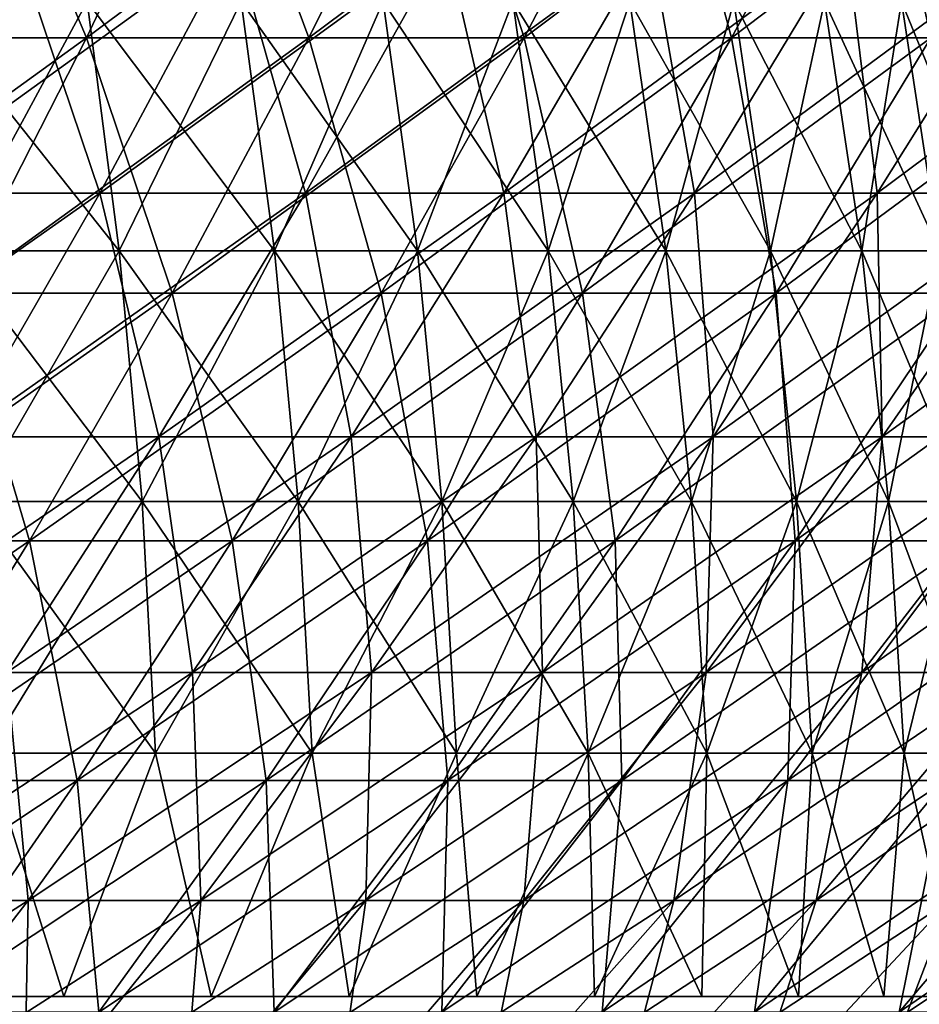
# Model space of a CAD drawing. Header units: millimetres. Extents: x -125 to 125, y 3898 to 4025.
# Tile 212 of 256: x 60 to 72, y 3934 to 3947. Entities that reach past the tile are written whole.
import ezdxf

# ---------------------------------------------------------------- set-up
doc = ezdxf.new("R2010")
doc.units = ezdxf.units.MM
doc.header["$LTSCALE"] = 2.2935
for name, color, linetype in [('2', 7, 'CONTINUOUS'), ('3', 7, 'CONTINUOUS'), ('4', 7, 'CONTINUOUS'), ('5', 7, 'CONTINUOUS'), ('6', 7, 'CONTINUOUS'), ('7', 7, 'CONTINUOUS')]:
    doc.layers.add(name, color=color, linetype=linetype)

msp = doc.modelspace()

# ---------------------------------------------------------------- linework, layer by layer
at = {"layer": '2', "color": 36, "linetype": 'Continuous', "true_color": 0x833d1e}
for points in [[(57.511, 3947.208, 79.157), (60.575, 3947.208, 76.839), (59.092, 3950.715, 81.333), (57.511, 3947.208, 79.157)], [(59.092, 3950.715, 81.333), (60.575, 3947.208, 76.839), (62.239, 3950.715, 78.95), (59.092, 3950.715, 81.333)], [(60.575, 3947.208, 76.839), (63.545, 3947.208, 74.401), (62.239, 3950.715, 78.95), (60.575, 3947.208, 76.839)], [(62.239, 3950.715, 78.95), (63.545, 3947.208, 74.401), (65.291, 3950.715, 76.446), (62.239, 3950.715, 78.95)], [(63.545, 3947.208, 74.401), (66.417, 3947.208, 71.849), (65.291, 3950.715, 76.446), (63.545, 3947.208, 74.401)], [(65.291, 3950.715, 76.446), (66.417, 3947.208, 71.849), (68.242, 3950.715, 73.823), (65.291, 3950.715, 76.446)], [(66.417, 3947.208, 71.849), (69.186, 3947.208, 69.186), (68.242, 3950.715, 73.823), (66.417, 3947.208, 71.849)], [(68.242, 3950.715, 73.823), (69.186, 3947.208, 69.186), (71.087, 3950.715, 71.087), (68.242, 3950.715, 73.823)], [(69.186, 3947.208, 69.186), (71.849, 3947.208, 66.417), (71.087, 3950.715, 71.087), (69.186, 3947.208, 69.186)], [(71.087, 3950.715, 71.087), (71.849, 3947.208, 66.417), (73.823, 3950.715, 68.242), (71.087, 3950.715, 71.087)], [(57.511, 3947.208, 79.157), (58.834, 3943.798, 74.631), (60.575, 3947.208, 76.839), (57.511, 3947.208, 79.157)], [(58.834, 3943.798, 74.631), (61.719, 3943.798, 72.264), (60.575, 3947.208, 76.839), (58.834, 3943.798, 74.631)], [(60.575, 3947.208, 76.839), (61.719, 3943.798, 72.264), (63.545, 3947.208, 74.401), (60.575, 3947.208, 76.839)], [(61.719, 3943.798, 72.264), (64.508, 3943.798, 69.785), (63.545, 3947.208, 74.401), (61.719, 3943.798, 72.264)], [(63.545, 3947.208, 74.401), (64.508, 3943.798, 69.785), (66.417, 3947.208, 71.849), (63.545, 3947.208, 74.401)], [(64.508, 3943.798, 69.785), (67.198, 3943.798, 67.198), (66.417, 3947.208, 71.849), (64.508, 3943.798, 69.785)], [(66.417, 3947.208, 71.849), (67.198, 3943.798, 67.198), (69.186, 3947.208, 69.186), (66.417, 3947.208, 71.849)], [(67.198, 3943.798, 67.198), (69.785, 3943.798, 64.508), (69.186, 3947.208, 69.186), (67.198, 3943.798, 67.198)], [(69.186, 3947.208, 69.186), (69.785, 3943.798, 64.508), (71.849, 3947.208, 66.417), (69.186, 3947.208, 69.186)], [(69.785, 3943.798, 64.508), (72.264, 3943.798, 61.719), (71.849, 3947.208, 66.417), (69.785, 3943.798, 64.508)], [(57.021, 3940.49, 72.33), (59.816, 3940.49, 70.036), (58.834, 3943.798, 74.631), (57.021, 3940.49, 72.33)], [(58.834, 3943.798, 74.631), (59.816, 3940.49, 70.036), (61.719, 3943.798, 72.264), (58.834, 3943.798, 74.631)], [(59.816, 3940.49, 70.036), (62.52, 3940.49, 67.633), (61.719, 3943.798, 72.264), (59.816, 3940.49, 70.036)], [(61.719, 3943.798, 72.264), (62.52, 3940.49, 67.633), (64.508, 3943.798, 69.785), (61.719, 3943.798, 72.264)], [(62.52, 3940.49, 67.633), (65.127, 3940.49, 65.127), (64.508, 3943.798, 69.785), (62.52, 3940.49, 67.633)], [(64.508, 3943.798, 69.785), (65.127, 3940.49, 65.127), (67.198, 3943.798, 67.198), (64.508, 3943.798, 69.785)], [(65.127, 3940.49, 65.127), (67.633, 3940.49, 62.52), (67.198, 3943.798, 67.198), (65.127, 3940.49, 65.127)], [(67.198, 3943.798, 67.198), (67.633, 3940.49, 62.52), (69.785, 3943.798, 64.508), (67.198, 3943.798, 67.198)], [(67.633, 3940.49, 62.52), (70.036, 3940.49, 59.816), (69.785, 3943.798, 64.508), (67.633, 3940.49, 62.52)], [(69.785, 3943.798, 64.508), (70.036, 3940.49, 59.816), (72.264, 3943.798, 61.719), (69.785, 3943.798, 64.508)], [(70.036, 3940.49, 59.816), (72.33, 3940.49, 57.021), (72.264, 3943.798, 61.719), (70.036, 3940.49, 59.816)], [(57.021, 3940.49, 72.33), (57.839, 3937.287, 67.721), (59.816, 3940.49, 70.036), (57.021, 3940.49, 72.33)], [(57.839, 3937.287, 67.721), (60.453, 3937.287, 65.398), (59.816, 3940.49, 70.036), (57.839, 3937.287, 67.721)], [(59.816, 3940.49, 70.036), (60.453, 3937.287, 65.398), (62.52, 3940.49, 67.633), (59.816, 3940.49, 70.036)], [(60.453, 3937.287, 65.398), (62.974, 3937.287, 62.974), (62.52, 3940.49, 67.633), (60.453, 3937.287, 65.398)], [(62.52, 3940.49, 67.633), (62.974, 3937.287, 62.974), (65.127, 3940.49, 65.127), (62.52, 3940.49, 67.633)], [(62.974, 3937.287, 62.974), (65.398, 3937.287, 60.453), (65.127, 3940.49, 65.127), (62.974, 3937.287, 62.974)], [(65.127, 3940.49, 65.127), (65.398, 3937.287, 60.453), (67.633, 3940.49, 62.52), (65.127, 3940.49, 65.127)], [(65.398, 3937.287, 60.453), (67.721, 3937.287, 57.839), (67.633, 3940.49, 62.52), (65.398, 3937.287, 60.453)], [(67.633, 3940.49, 62.52), (67.721, 3937.287, 57.839), (70.036, 3940.49, 59.816), (67.633, 3940.49, 62.52)], [(67.721, 3937.287, 57.839), (69.939, 3937.287, 55.136), (70.036, 3940.49, 59.816), (67.721, 3937.287, 57.839)], [(69.939, 3937.287, 55.136), (72.05, 3937.287, 52.347), (72.33, 3940.49, 57.021), (69.939, 3937.287, 55.136)], [(70.036, 3940.49, 59.816), (69.939, 3937.287, 55.136), (72.33, 3940.49, 57.021), (70.036, 3940.49, 59.816)], [(57.839, 3937.287, 67.721), (58.311, 3934.194, 63.08), (60.453, 3937.287, 65.398), (57.839, 3937.287, 67.721)], [(58.311, 3934.194, 63.08), (60.742, 3934.194, 60.742), (60.453, 3937.287, 65.398), (58.311, 3934.194, 63.08)], [(60.453, 3937.287, 65.398), (60.742, 3934.194, 60.742), (62.974, 3937.287, 62.974), (60.453, 3937.287, 65.398)], [(60.742, 3934.194, 60.742), (63.08, 3934.194, 58.311), (62.974, 3937.287, 62.974), (60.742, 3934.194, 60.742)], [(62.974, 3937.287, 62.974), (63.08, 3934.194, 58.311), (65.398, 3937.287, 60.453), (62.974, 3937.287, 62.974)], [(63.08, 3934.194, 58.311), (65.321, 3934.194, 55.789), (65.398, 3937.287, 60.453), (63.08, 3934.194, 58.311)], [(65.321, 3934.194, 55.789), (67.46, 3934.194, 53.182), (67.721, 3937.287, 57.839), (65.321, 3934.194, 55.789)], [(65.398, 3937.287, 60.453), (65.321, 3934.194, 55.789), (67.721, 3937.287, 57.839), (65.398, 3937.287, 60.453)], [(67.46, 3934.194, 53.182), (69.496, 3934.194, 50.492), (69.939, 3937.287, 55.136), (67.46, 3934.194, 53.182)], [(67.721, 3937.287, 57.839), (67.46, 3934.194, 53.182), (69.939, 3937.287, 55.136), (67.721, 3937.287, 57.839)], [(69.496, 3934.194, 50.492), (71.425, 3934.194, 47.725), (72.05, 3937.287, 52.347), (69.496, 3934.194, 50.492)], [(69.939, 3937.287, 55.136), (69.496, 3934.194, 50.492), (72.05, 3937.287, 52.347), (69.939, 3937.287, 55.136)], [(71.425, 3934.194, 47.725), (73.244, 3934.194, 44.884), (74.049, 3937.287, 49.478), (71.425, 3934.194, 47.725)], [(72.05, 3937.287, 52.347), (71.425, 3934.194, 47.725), (74.049, 3937.287, 49.478), (72.05, 3937.287, 52.347)]]:
    msp.add_3dface(points, dxfattribs=at)
at = {"layer": '3', "color": 36, "linetype": 'Continuous', "true_color": 0x833d1e}
for points in [[(60.575, 3947.208, -76.839), (57.511, 3947.208, -79.157), (62.239, 3950.715, -78.95), (60.575, 3947.208, -76.839)], [(62.239, 3950.715, -78.95), (57.511, 3947.208, -79.157), (59.092, 3950.715, -81.333), (62.239, 3950.715, -78.95)], [(63.545, 3947.208, -74.401), (60.575, 3947.208, -76.839), (65.291, 3950.715, -76.446), (63.545, 3947.208, -74.401)], [(65.291, 3950.715, -76.446), (60.575, 3947.208, -76.839), (62.239, 3950.715, -78.95), (65.291, 3950.715, -76.446)], [(66.417, 3947.208, -71.849), (63.545, 3947.208, -74.401), (68.242, 3950.715, -73.823), (66.417, 3947.208, -71.849)], [(68.242, 3950.715, -73.823), (63.545, 3947.208, -74.401), (65.291, 3950.715, -76.446), (68.242, 3950.715, -73.823)], [(69.186, 3947.208, -69.186), (66.417, 3947.208, -71.849), (71.087, 3950.715, -71.087), (69.186, 3947.208, -69.186)], [(71.087, 3950.715, -71.087), (66.417, 3947.208, -71.849), (68.242, 3950.715, -73.823), (71.087, 3950.715, -71.087)], [(71.849, 3947.208, -66.417), (69.186, 3947.208, -69.186), (73.823, 3950.715, -68.242), (71.849, 3947.208, -66.417)], [(73.823, 3950.715, -68.242), (69.186, 3947.208, -69.186), (71.087, 3950.715, -71.087), (73.823, 3950.715, -68.242)], [(58.834, 3943.798, -74.631), (55.859, 3943.798, -76.883), (60.575, 3947.208, -76.839), (58.834, 3943.798, -74.631)], [(60.575, 3947.208, -76.839), (55.859, 3943.798, -76.883), (57.511, 3947.208, -79.157), (60.575, 3947.208, -76.839)], [(61.719, 3943.798, -72.264), (58.834, 3943.798, -74.631), (63.545, 3947.208, -74.401), (61.719, 3943.798, -72.264)], [(63.545, 3947.208, -74.401), (58.834, 3943.798, -74.631), (60.575, 3947.208, -76.839), (63.545, 3947.208, -74.401)], [(64.508, 3943.798, -69.785), (61.719, 3943.798, -72.264), (66.417, 3947.208, -71.849), (64.508, 3943.798, -69.785)], [(66.417, 3947.208, -71.849), (61.719, 3943.798, -72.264), (63.545, 3947.208, -74.401), (66.417, 3947.208, -71.849)], [(67.198, 3943.798, -67.198), (64.508, 3943.798, -69.785), (69.186, 3947.208, -69.186), (67.198, 3943.798, -67.198)], [(69.186, 3947.208, -69.186), (64.508, 3943.798, -69.785), (66.417, 3947.208, -71.849), (69.186, 3947.208, -69.186)], [(69.785, 3943.798, -64.508), (67.198, 3943.798, -67.198), (71.849, 3947.208, -66.417), (69.785, 3943.798, -64.508)], [(71.849, 3947.208, -66.417), (67.198, 3943.798, -67.198), (69.186, 3947.208, -69.186), (71.849, 3947.208, -66.417)], [(72.264, 3943.798, -61.719), (69.785, 3943.798, -64.508), (74.401, 3947.208, -63.545), (72.264, 3943.798, -61.719)], [(74.401, 3947.208, -63.545), (69.785, 3943.798, -64.508), (71.849, 3947.208, -66.417), (74.401, 3947.208, -63.545)], [(59.816, 3940.49, -70.036), (57.021, 3940.49, -72.33), (61.719, 3943.798, -72.264), (59.816, 3940.49, -70.036)], [(61.719, 3943.798, -72.264), (57.021, 3940.49, -72.33), (58.834, 3943.798, -74.631), (61.719, 3943.798, -72.264)], [(62.52, 3940.49, -67.633), (59.816, 3940.49, -70.036), (64.508, 3943.798, -69.785), (62.52, 3940.49, -67.633)], [(64.508, 3943.798, -69.785), (59.816, 3940.49, -70.036), (61.719, 3943.798, -72.264), (64.508, 3943.798, -69.785)], [(65.127, 3940.49, -65.127), (62.52, 3940.49, -67.633), (67.198, 3943.798, -67.198), (65.127, 3940.49, -65.127)], [(67.198, 3943.798, -67.198), (62.52, 3940.49, -67.633), (64.508, 3943.798, -69.785), (67.198, 3943.798, -67.198)], [(67.633, 3940.49, -62.52), (65.127, 3940.49, -65.127), (69.785, 3943.798, -64.508), (67.633, 3940.49, -62.52)], [(69.785, 3943.798, -64.508), (65.127, 3940.49, -65.127), (67.198, 3943.798, -67.198), (69.785, 3943.798, -64.508)], [(70.036, 3940.49, -59.816), (67.633, 3940.49, -62.52), (72.264, 3943.798, -61.719), (70.036, 3940.49, -59.816)], [(72.264, 3943.798, -61.719), (67.633, 3940.49, -62.52), (69.785, 3943.798, -64.508), (72.264, 3943.798, -61.719)], [(72.33, 3940.49, -57.021), (70.036, 3940.49, -59.816), (74.631, 3943.798, -58.834), (72.33, 3940.49, -57.021)], [(74.631, 3943.798, -58.834), (70.036, 3940.49, -59.816), (72.264, 3943.798, -61.719), (74.631, 3943.798, -58.834)], [(57.839, 3937.287, -67.721), (55.136, 3937.287, -69.939), (59.816, 3940.49, -70.036), (57.839, 3937.287, -67.721)], [(59.816, 3940.49, -70.036), (55.136, 3937.287, -69.939), (57.021, 3940.49, -72.33), (59.816, 3940.49, -70.036)], [(60.453, 3937.287, -65.398), (57.839, 3937.287, -67.721), (62.52, 3940.49, -67.633), (60.453, 3937.287, -65.398)], [(62.52, 3940.49, -67.633), (57.839, 3937.287, -67.721), (59.816, 3940.49, -70.036), (62.52, 3940.49, -67.633)], [(62.974, 3937.287, -62.974), (60.453, 3937.287, -65.398), (65.127, 3940.49, -65.127), (62.974, 3937.287, -62.974)], [(65.127, 3940.49, -65.127), (60.453, 3937.287, -65.398), (62.52, 3940.49, -67.633), (65.127, 3940.49, -65.127)], [(65.398, 3937.287, -60.453), (62.974, 3937.287, -62.974), (67.633, 3940.49, -62.52), (65.398, 3937.287, -60.453)], [(67.633, 3940.49, -62.52), (62.974, 3937.287, -62.974), (65.127, 3940.49, -65.127), (67.633, 3940.49, -62.52)], [(67.721, 3937.287, -57.839), (65.398, 3937.287, -60.453), (70.036, 3940.49, -59.816), (67.721, 3937.287, -57.839)], [(70.036, 3940.49, -59.816), (65.398, 3937.287, -60.453), (67.633, 3940.49, -62.52), (70.036, 3940.49, -59.816)], [(69.939, 3937.287, -55.136), (67.721, 3937.287, -57.839), (72.33, 3940.49, -57.021), (69.939, 3937.287, -55.136)], [(72.33, 3940.49, -57.021), (67.721, 3937.287, -57.839), (70.036, 3940.49, -59.816), (72.33, 3940.49, -57.021)], [(72.05, 3937.287, -52.347), (69.939, 3937.287, -55.136), (74.513, 3940.49, -54.137), (72.05, 3937.287, -52.347)], [(74.513, 3940.49, -54.137), (69.939, 3937.287, -55.136), (72.33, 3940.49, -57.021), (74.513, 3940.49, -54.137)], [(58.311, 3934.194, -63.08), (55.789, 3934.194, -65.321), (60.453, 3937.287, -65.398), (58.311, 3934.194, -63.08)], [(60.453, 3937.287, -65.398), (55.789, 3934.194, -65.321), (57.839, 3937.287, -67.721), (60.453, 3937.287, -65.398)], [(60.742, 3934.194, -60.742), (58.311, 3934.194, -63.08), (62.974, 3937.287, -62.974), (60.742, 3934.194, -60.742)], [(62.974, 3937.287, -62.974), (58.311, 3934.194, -63.08), (60.453, 3937.287, -65.398), (62.974, 3937.287, -62.974)], [(63.08, 3934.194, -58.311), (60.742, 3934.194, -60.742), (65.398, 3937.287, -60.453), (63.08, 3934.194, -58.311)], [(65.398, 3937.287, -60.453), (60.742, 3934.194, -60.742), (62.974, 3937.287, -62.974), (65.398, 3937.287, -60.453)], [(65.321, 3934.194, -55.789), (63.08, 3934.194, -58.311), (67.721, 3937.287, -57.839), (65.321, 3934.194, -55.789)], [(67.721, 3937.287, -57.839), (63.08, 3934.194, -58.311), (65.398, 3937.287, -60.453), (67.721, 3937.287, -57.839)], [(67.46, 3934.194, -53.182), (65.321, 3934.194, -55.789), (69.939, 3937.287, -55.136), (67.46, 3934.194, -53.182)], [(69.939, 3937.287, -55.136), (65.321, 3934.194, -55.789), (67.721, 3937.287, -57.839), (69.939, 3937.287, -55.136)], [(69.496, 3934.194, -50.492), (67.46, 3934.194, -53.182), (72.05, 3937.287, -52.347), (69.496, 3934.194, -50.492)], [(72.05, 3937.287, -52.347), (67.46, 3934.194, -53.182), (69.939, 3937.287, -55.136), (72.05, 3937.287, -52.347)], [(71.425, 3934.194, -47.725), (69.496, 3934.194, -50.492), (74.049, 3937.287, -49.478), (71.425, 3934.194, -47.725)], [(74.049, 3937.287, -49.478), (69.496, 3934.194, -50.492), (72.05, 3937.287, -52.347), (74.049, 3937.287, -49.478)], [(73.244, 3934.194, -44.884), (71.425, 3934.194, -47.725), (75.935, 3937.287, -46.533), (73.244, 3934.194, -44.884)], [(75.935, 3937.287, -46.533), (71.425, 3934.194, -47.725), (74.049, 3937.287, -49.478), (75.935, 3937.287, -46.533)]]:
    msp.add_3dface(points, dxfattribs=at)
at = {"layer": '4', "color": 36, "linetype": 'Continuous', "true_color": 0x833d1e}
for points in [[(57.912, 3945.134, -73.462), (60.752, 3945.134, -71.131), (59.623, 3948.489, -75.632), (57.912, 3945.134, -73.462)], [(59.623, 3948.489, -75.632), (60.752, 3945.134, -71.131), (62.546, 3948.489, -73.232), (59.623, 3948.489, -75.632)], [(60.752, 3945.134, -71.131), (63.498, 3945.134, -68.691), (62.546, 3948.489, -73.232), (60.752, 3945.134, -71.131)], [(62.546, 3948.489, -73.232), (63.498, 3945.134, -68.691), (65.373, 3948.489, -70.72), (62.546, 3948.489, -73.232)], [(63.498, 3945.134, -68.691), (66.146, 3945.134, -66.146), (65.373, 3948.489, -70.72), (63.498, 3945.134, -68.691)], [(65.373, 3948.489, -70.72), (66.146, 3945.134, -66.146), (68.099, 3948.489, -68.099), (65.373, 3948.489, -70.72)], [(66.146, 3945.134, -66.146), (68.691, 3945.134, -63.498), (68.099, 3948.489, -68.099), (66.146, 3945.134, -66.146)], [(68.099, 3948.489, -68.099), (68.691, 3945.134, -63.498), (70.72, 3948.489, -65.373), (68.099, 3948.489, -68.099)], [(68.691, 3945.134, -63.498), (71.131, 3945.134, -60.752), (70.72, 3948.489, -65.373), (68.691, 3945.134, -63.498)], [(70.72, 3948.489, -65.373), (71.131, 3945.134, -60.752), (73.232, 3948.489, -62.546), (70.72, 3948.489, -65.373)], [(71.131, 3945.134, -60.752), (73.462, 3945.134, -57.912), (73.232, 3948.489, -62.546), (71.131, 3945.134, -60.752)], [(57.912, 3945.134, -73.462), (58.882, 3941.879, -68.941), (60.752, 3945.134, -71.131), (57.912, 3945.134, -73.462)], [(58.882, 3941.879, -68.941), (61.543, 3941.879, -66.577), (60.752, 3945.134, -71.131), (58.882, 3941.879, -68.941)], [(60.752, 3945.134, -71.131), (61.543, 3941.879, -66.577), (63.498, 3945.134, -68.691), (60.752, 3945.134, -71.131)], [(61.543, 3941.879, -66.577), (64.109, 3941.879, -64.109), (63.498, 3945.134, -68.691), (61.543, 3941.879, -66.577)], [(63.498, 3945.134, -68.691), (64.109, 3941.879, -64.109), (66.146, 3945.134, -66.146), (63.498, 3945.134, -68.691)], [(64.109, 3941.879, -64.109), (66.577, 3941.879, -61.543), (66.146, 3945.134, -66.146), (64.109, 3941.879, -64.109)], [(66.146, 3945.134, -66.146), (66.577, 3941.879, -61.543), (68.691, 3945.134, -63.498), (66.146, 3945.134, -66.146)], [(66.577, 3941.879, -61.543), (68.941, 3941.879, -58.882), (68.691, 3945.134, -63.498), (66.577, 3941.879, -61.543)], [(68.691, 3945.134, -63.498), (68.941, 3941.879, -58.882), (71.131, 3945.134, -60.752), (68.691, 3945.134, -63.498)], [(68.941, 3941.879, -58.882), (71.2, 3941.879, -56.13), (71.131, 3945.134, -60.752), (68.941, 3941.879, -58.882)], [(71.131, 3945.134, -60.752), (71.2, 3941.879, -56.13), (73.462, 3945.134, -57.912), (71.131, 3945.134, -60.752)], [(71.2, 3941.879, -56.13), (73.349, 3941.879, -53.291), (73.462, 3945.134, -57.912), (71.2, 3941.879, -56.13)], [(58.882, 3941.879, -68.941), (59.511, 3938.728, -64.379), (61.543, 3941.879, -66.577), (58.882, 3941.879, -68.941)], [(59.511, 3938.728, -64.379), (61.993, 3938.728, -61.993), (61.543, 3941.879, -66.577), (59.511, 3938.728, -64.379)], [(61.543, 3941.879, -66.577), (61.993, 3938.728, -61.993), (64.109, 3941.879, -64.109), (61.543, 3941.879, -66.577)], [(61.993, 3938.728, -61.993), (64.379, 3938.728, -59.511), (64.109, 3941.879, -64.109), (61.993, 3938.728, -61.993)], [(64.109, 3941.879, -64.109), (64.379, 3938.728, -59.511), (66.577, 3941.879, -61.543), (64.109, 3941.879, -64.109)], [(64.379, 3938.728, -59.511), (66.665, 3938.728, -56.938), (66.577, 3941.879, -61.543), (64.379, 3938.728, -59.511)], [(66.577, 3941.879, -61.543), (66.665, 3938.728, -56.938), (68.941, 3941.879, -58.882), (66.577, 3941.879, -61.543)], [(66.665, 3938.728, -56.938), (68.849, 3938.728, -54.277), (68.941, 3941.879, -58.882), (66.665, 3938.728, -56.938)], [(68.849, 3938.728, -54.277), (70.927, 3938.728, -51.532), (71.2, 3941.879, -56.13), (68.849, 3938.728, -54.277)], [(68.941, 3941.879, -58.882), (68.849, 3938.728, -54.277), (71.2, 3941.879, -56.13), (68.941, 3941.879, -58.882)], [(70.927, 3938.728, -51.532), (72.896, 3938.728, -48.707), (73.349, 3941.879, -53.291), (70.927, 3938.728, -51.532)], [(71.2, 3941.879, -56.13), (70.927, 3938.728, -51.532), (73.349, 3941.879, -53.291), (71.2, 3941.879, -56.13)], [(57.405, 3935.685, -62.1), (59.799, 3935.685, -59.799), (59.511, 3938.728, -64.379), (57.405, 3935.685, -62.1)], [(59.511, 3938.728, -64.379), (59.799, 3935.685, -59.799), (61.993, 3938.728, -61.993), (59.511, 3938.728, -64.379)], [(59.799, 3935.685, -59.799), (62.1, 3935.685, -57.405), (61.993, 3938.728, -61.993), (59.799, 3935.685, -59.799)], [(61.993, 3938.728, -61.993), (62.1, 3935.685, -57.405), (64.379, 3938.728, -59.511), (61.993, 3938.728, -61.993)], [(62.1, 3935.685, -57.405), (64.306, 3935.685, -54.923), (64.379, 3938.728, -59.511), (62.1, 3935.685, -57.405)], [(64.306, 3935.685, -54.923), (66.413, 3935.685, -52.356), (66.665, 3938.728, -56.938), (64.306, 3935.685, -54.923)], [(64.379, 3938.728, -59.511), (64.306, 3935.685, -54.923), (66.665, 3938.728, -56.938), (64.379, 3938.728, -59.511)], [(66.413, 3935.685, -52.356), (68.417, 3935.685, -49.708), (68.849, 3938.728, -54.277), (66.413, 3935.685, -52.356)], [(66.665, 3938.728, -56.938), (66.413, 3935.685, -52.356), (68.849, 3938.728, -54.277), (66.665, 3938.728, -56.938)], [(68.417, 3935.685, -49.708), (70.316, 3935.685, -46.984), (70.927, 3938.728, -51.532), (68.417, 3935.685, -49.708)], [(68.849, 3938.728, -54.277), (68.417, 3935.685, -49.708), (70.927, 3938.728, -51.532), (68.849, 3938.728, -54.277)], [(70.316, 3935.685, -46.984), (72.106, 3935.685, -44.187), (72.896, 3938.728, -48.707), (70.316, 3935.685, -46.984)], [(70.927, 3938.728, -51.532), (70.316, 3935.685, -46.984), (72.896, 3938.728, -48.707), (70.927, 3938.728, -51.532)], [(57.405, 3935.685, -62.1), (57.53, 3932.753, -57.53), (59.799, 3935.685, -59.799), (57.405, 3935.685, -62.1)], [(57.53, 3932.753, -57.53), (59.745, 3932.753, -55.227), (59.799, 3935.685, -59.799), (57.53, 3932.753, -57.53)], [(59.745, 3932.753, -55.227), (61.867, 3932.753, -52.839), (62.1, 3935.685, -57.405), (59.745, 3932.753, -55.227)], [(59.799, 3935.685, -59.799), (59.745, 3932.753, -55.227), (62.1, 3935.685, -57.405), (59.799, 3935.685, -59.799)], [(61.867, 3932.753, -52.839), (63.893, 3932.753, -50.37), (64.306, 3935.685, -54.923), (61.867, 3932.753, -52.839)], [(62.1, 3935.685, -57.405), (61.867, 3932.753, -52.839), (64.306, 3935.685, -54.923), (62.1, 3935.685, -57.405)], [(63.893, 3932.753, -50.37), (65.822, 3932.753, -47.822), (66.413, 3935.685, -52.356), (63.893, 3932.753, -50.37)], [(64.306, 3935.685, -54.923), (63.893, 3932.753, -50.37), (66.413, 3935.685, -52.356), (64.306, 3935.685, -54.923)], [(65.822, 3932.753, -47.822), (67.648, 3932.753, -45.201), (68.417, 3935.685, -49.708), (65.822, 3932.753, -47.822)], [(66.413, 3935.685, -52.356), (65.822, 3932.753, -47.822), (68.417, 3935.685, -49.708), (66.413, 3935.685, -52.356)], [(67.648, 3932.753, -45.201), (69.371, 3932.753, -42.511), (70.316, 3935.685, -46.984), (67.648, 3932.753, -45.201)], [(68.417, 3935.685, -49.708), (67.648, 3932.753, -45.201), (70.316, 3935.685, -46.984), (68.417, 3935.685, -49.708)], [(69.371, 3932.753, -42.511), (70.986, 3932.753, -39.754), (72.106, 3935.685, -44.187), (69.371, 3932.753, -42.511)], [(70.316, 3935.685, -46.984), (69.371, 3932.753, -42.511), (72.106, 3935.685, -44.187), (70.316, 3935.685, -46.984)], [(70.986, 3932.753, -39.754), (72.492, 3932.753, -36.937), (73.786, 3935.685, -41.322), (70.986, 3932.753, -39.754)], [(72.106, 3935.685, -44.187), (70.986, 3932.753, -39.754), (73.786, 3935.685, -41.322), (72.106, 3935.685, -44.187)]]:
    msp.add_3dface(points, dxfattribs=at)
at = {"layer": '5', "color": 36, "linetype": 'Continuous', "true_color": 0x833d1e}
for points in [[(60.752, 3945.134, 71.131), (57.912, 3945.134, 73.462), (62.546, 3948.489, 73.232), (60.752, 3945.134, 71.131)], [(62.546, 3948.489, 73.232), (57.912, 3945.134, 73.462), (59.623, 3948.489, 75.632), (62.546, 3948.489, 73.232)], [(63.498, 3945.134, 68.691), (60.752, 3945.134, 71.131), (65.373, 3948.489, 70.72), (63.498, 3945.134, 68.691)], [(65.373, 3948.489, 70.72), (60.752, 3945.134, 71.131), (62.546, 3948.489, 73.232), (65.373, 3948.489, 70.72)], [(66.146, 3945.134, 66.146), (63.498, 3945.134, 68.691), (68.099, 3948.489, 68.099), (66.146, 3945.134, 66.146)], [(68.099, 3948.489, 68.099), (63.498, 3945.134, 68.691), (65.373, 3948.489, 70.72), (68.099, 3948.489, 68.099)], [(68.691, 3945.134, 63.498), (66.146, 3945.134, 66.146), (70.72, 3948.489, 65.373), (68.691, 3945.134, 63.498)], [(70.72, 3948.489, 65.373), (66.146, 3945.134, 66.146), (68.099, 3948.489, 68.099), (70.72, 3948.489, 65.373)], [(71.131, 3945.134, 60.752), (68.691, 3945.134, 63.498), (73.232, 3948.489, 62.546), (71.131, 3945.134, 60.752)], [(73.232, 3948.489, 62.546), (68.691, 3945.134, 63.498), (70.72, 3948.489, 65.373), (73.232, 3948.489, 62.546)], [(73.462, 3945.134, 57.912), (71.131, 3945.134, 60.752), (75.632, 3948.489, 59.623), (73.462, 3945.134, 57.912)], [(75.632, 3948.489, 59.623), (71.131, 3945.134, 60.752), (73.232, 3948.489, 62.546), (75.632, 3948.489, 59.623)], [(58.882, 3941.879, 68.941), (56.13, 3941.879, 71.2), (60.752, 3945.134, 71.131), (58.882, 3941.879, 68.941)], [(60.752, 3945.134, 71.131), (56.13, 3941.879, 71.2), (57.912, 3945.134, 73.462), (60.752, 3945.134, 71.131)], [(61.543, 3941.879, 66.577), (58.882, 3941.879, 68.941), (63.498, 3945.134, 68.691), (61.543, 3941.879, 66.577)], [(63.498, 3945.134, 68.691), (58.882, 3941.879, 68.941), (60.752, 3945.134, 71.131), (63.498, 3945.134, 68.691)], [(64.109, 3941.879, 64.109), (61.543, 3941.879, 66.577), (66.146, 3945.134, 66.146), (64.109, 3941.879, 64.109)], [(66.146, 3945.134, 66.146), (61.543, 3941.879, 66.577), (63.498, 3945.134, 68.691), (66.146, 3945.134, 66.146)], [(66.577, 3941.879, 61.543), (64.109, 3941.879, 64.109), (68.691, 3945.134, 63.498), (66.577, 3941.879, 61.543)], [(68.691, 3945.134, 63.498), (64.109, 3941.879, 64.109), (66.146, 3945.134, 66.146), (68.691, 3945.134, 63.498)], [(68.941, 3941.879, 58.882), (66.577, 3941.879, 61.543), (71.131, 3945.134, 60.752), (68.941, 3941.879, 58.882)], [(71.131, 3945.134, 60.752), (66.577, 3941.879, 61.543), (68.691, 3945.134, 63.498), (71.131, 3945.134, 60.752)], [(71.2, 3941.879, 56.13), (68.941, 3941.879, 58.882), (73.462, 3945.134, 57.912), (71.2, 3941.879, 56.13)], [(73.462, 3945.134, 57.912), (68.941, 3941.879, 58.882), (71.131, 3945.134, 60.752), (73.462, 3945.134, 57.912)], [(73.349, 3941.879, 53.291), (71.2, 3941.879, 56.13), (75.679, 3945.134, 54.984), (73.349, 3941.879, 53.291)], [(75.679, 3945.134, 54.984), (71.2, 3941.879, 56.13), (73.462, 3945.134, 57.912), (75.679, 3945.134, 54.984)], [(59.511, 3938.728, 64.379), (56.938, 3938.728, 66.665), (61.543, 3941.879, 66.577), (59.511, 3938.728, 64.379)], [(61.543, 3941.879, 66.577), (56.938, 3938.728, 66.665), (58.882, 3941.879, 68.941), (61.543, 3941.879, 66.577)], [(61.993, 3938.728, 61.993), (59.511, 3938.728, 64.379), (64.109, 3941.879, 64.109), (61.993, 3938.728, 61.993)], [(64.109, 3941.879, 64.109), (59.511, 3938.728, 64.379), (61.543, 3941.879, 66.577), (64.109, 3941.879, 64.109)], [(64.379, 3938.728, 59.511), (61.993, 3938.728, 61.993), (66.577, 3941.879, 61.543), (64.379, 3938.728, 59.511)], [(66.577, 3941.879, 61.543), (61.993, 3938.728, 61.993), (64.109, 3941.879, 64.109), (66.577, 3941.879, 61.543)], [(66.665, 3938.728, 56.938), (64.379, 3938.728, 59.511), (68.941, 3941.879, 58.882), (66.665, 3938.728, 56.938)], [(68.941, 3941.879, 58.882), (64.379, 3938.728, 59.511), (66.577, 3941.879, 61.543), (68.941, 3941.879, 58.882)], [(68.849, 3938.728, 54.277), (66.665, 3938.728, 56.938), (71.2, 3941.879, 56.13), (68.849, 3938.728, 54.277)], [(71.2, 3941.879, 56.13), (66.665, 3938.728, 56.938), (68.941, 3941.879, 58.882), (71.2, 3941.879, 56.13)], [(70.927, 3938.728, 51.532), (68.849, 3938.728, 54.277), (73.349, 3941.879, 53.291), (70.927, 3938.728, 51.532)], [(73.349, 3941.879, 53.291), (68.849, 3938.728, 54.277), (71.2, 3941.879, 56.13), (73.349, 3941.879, 53.291)], [(72.896, 3938.728, 48.707), (70.927, 3938.728, 51.532), (75.384, 3941.879, 50.37), (72.896, 3938.728, 48.707)], [(75.384, 3941.879, 50.37), (70.927, 3938.728, 51.532), (73.349, 3941.879, 53.291), (75.384, 3941.879, 50.37)], [(59.799, 3935.685, 59.799), (57.405, 3935.685, 62.1), (61.993, 3938.728, 61.993), (59.799, 3935.685, 59.799)], [(61.993, 3938.728, 61.993), (57.405, 3935.685, 62.1), (59.511, 3938.728, 64.379), (61.993, 3938.728, 61.993)], [(62.1, 3935.685, 57.405), (59.799, 3935.685, 59.799), (64.379, 3938.728, 59.511), (62.1, 3935.685, 57.405)], [(64.379, 3938.728, 59.511), (59.799, 3935.685, 59.799), (61.993, 3938.728, 61.993), (64.379, 3938.728, 59.511)], [(64.306, 3935.685, 54.923), (62.1, 3935.685, 57.405), (66.665, 3938.728, 56.938), (64.306, 3935.685, 54.923)], [(66.665, 3938.728, 56.938), (62.1, 3935.685, 57.405), (64.379, 3938.728, 59.511), (66.665, 3938.728, 56.938)], [(66.413, 3935.685, 52.356), (64.306, 3935.685, 54.923), (68.849, 3938.728, 54.277), (66.413, 3935.685, 52.356)], [(68.849, 3938.728, 54.277), (64.306, 3935.685, 54.923), (66.665, 3938.728, 56.938), (68.849, 3938.728, 54.277)], [(68.417, 3935.685, 49.708), (66.413, 3935.685, 52.356), (70.927, 3938.728, 51.532), (68.417, 3935.685, 49.708)], [(70.927, 3938.728, 51.532), (66.413, 3935.685, 52.356), (68.849, 3938.728, 54.277), (70.927, 3938.728, 51.532)], [(70.316, 3935.685, 46.984), (68.417, 3935.685, 49.708), (72.896, 3938.728, 48.707), (70.316, 3935.685, 46.984)], [(72.896, 3938.728, 48.707), (68.417, 3935.685, 49.708), (70.927, 3938.728, 51.532), (72.896, 3938.728, 48.707)], [(72.106, 3935.685, 44.187), (70.316, 3935.685, 46.984), (74.752, 3938.728, 45.808), (72.106, 3935.685, 44.187)], [(74.752, 3938.728, 45.808), (70.316, 3935.685, 46.984), (72.896, 3938.728, 48.707), (74.752, 3938.728, 45.808)], [(57.53, 3932.753, 57.53), (55.227, 3932.753, 59.745), (59.799, 3935.685, 59.799), (57.53, 3932.753, 57.53)], [(59.799, 3935.685, 59.799), (55.227, 3932.753, 59.745), (57.405, 3935.685, 62.1), (59.799, 3935.685, 59.799)], [(59.745, 3932.753, 55.227), (57.53, 3932.753, 57.53), (62.1, 3935.685, 57.405), (59.745, 3932.753, 55.227)], [(62.1, 3935.685, 57.405), (57.53, 3932.753, 57.53), (59.799, 3935.685, 59.799), (62.1, 3935.685, 57.405)], [(61.867, 3932.753, 52.839), (59.745, 3932.753, 55.227), (64.306, 3935.685, 54.923), (61.867, 3932.753, 52.839)], [(64.306, 3935.685, 54.923), (59.745, 3932.753, 55.227), (62.1, 3935.685, 57.405), (64.306, 3935.685, 54.923)], [(63.893, 3932.753, 50.37), (61.867, 3932.753, 52.839), (66.413, 3935.685, 52.356), (63.893, 3932.753, 50.37)], [(66.413, 3935.685, 52.356), (61.867, 3932.753, 52.839), (64.306, 3935.685, 54.923), (66.413, 3935.685, 52.356)], [(65.822, 3932.753, 47.822), (63.893, 3932.753, 50.37), (68.417, 3935.685, 49.708), (65.822, 3932.753, 47.822)], [(68.417, 3935.685, 49.708), (63.893, 3932.753, 50.37), (66.413, 3935.685, 52.356), (68.417, 3935.685, 49.708)], [(67.648, 3932.753, 45.201), (65.822, 3932.753, 47.822), (70.316, 3935.685, 46.984), (67.648, 3932.753, 45.201)], [(70.316, 3935.685, 46.984), (65.822, 3932.753, 47.822), (68.417, 3935.685, 49.708), (70.316, 3935.685, 46.984)], [(69.371, 3932.753, 42.511), (67.648, 3932.753, 45.201), (72.106, 3935.685, 44.187), (69.371, 3932.753, 42.511)], [(72.106, 3935.685, 44.187), (67.648, 3932.753, 45.201), (70.316, 3935.685, 46.984), (72.106, 3935.685, 44.187)], [(70.986, 3932.753, 39.754), (69.371, 3932.753, 42.511), (73.786, 3935.685, 41.322), (70.986, 3932.753, 39.754)], [(73.786, 3935.685, 41.322), (69.371, 3932.753, 42.511), (72.106, 3935.685, 44.187), (73.786, 3935.685, 41.322)], [(72.492, 3932.753, 36.937), (70.986, 3932.753, 39.754), (75.351, 3935.685, 38.393), (72.492, 3932.753, 36.937)], [(75.351, 3935.685, 38.393), (70.986, 3932.753, 39.754), (73.786, 3935.685, 41.322), (75.351, 3935.685, 38.393)]]:
    msp.add_3dface(points, dxfattribs=at)
at = {"layer": '6', "color": 7, "linetype": 'Continuous', "true_color": 0xe0f2ff}
for points in [[(58.782, 3944.364, 45.501), (61.012, 3944.364, 42.465), (58.369, 3947.692, 45.181), (58.782, 3944.364, 45.501)], [(58.369, 3947.692, 45.181), (61.012, 3944.364, 42.465), (60.583, 3947.692, 42.167), (58.369, 3947.692, 45.181)], [(61.012, 3944.364, 42.465), (63.084, 3944.364, 39.321), (60.583, 3947.692, 42.167), (61.012, 3944.364, 42.465)], [(60.583, 3947.692, 42.167), (63.084, 3944.364, 39.321), (62.641, 3947.692, 39.044), (60.583, 3947.692, 42.167)], [(63.084, 3944.364, 39.321), (64.995, 3944.364, 36.075), (62.641, 3947.692, 39.044), (63.084, 3944.364, 39.321)], [(62.641, 3947.692, 39.044), (64.995, 3944.364, 36.075), (64.538, 3947.692, 35.821), (62.641, 3947.692, 39.044)], [(64.995, 3944.364, 36.075), (66.738, 3944.364, 32.737), (64.538, 3947.692, 35.821), (64.995, 3944.364, 36.075)], [(64.538, 3947.692, 35.821), (66.738, 3944.364, 32.737), (66.269, 3947.692, 32.507), (64.538, 3947.692, 35.821)], [(66.738, 3944.364, 32.737), (68.311, 3944.364, 29.315), (66.269, 3947.692, 32.507), (66.738, 3944.364, 32.737)], [(66.269, 3947.692, 32.507), (68.311, 3944.364, 29.315), (67.831, 3947.692, 29.108), (66.269, 3947.692, 32.507)], [(68.311, 3944.364, 29.315), (69.708, 3944.364, 25.817), (67.831, 3947.692, 29.108), (68.311, 3944.364, 29.315)], [(67.831, 3947.692, 29.108), (69.708, 3944.364, 25.817), (69.218, 3947.692, 25.636), (67.831, 3947.692, 29.108)], [(69.708, 3944.364, 25.817), (70.926, 3944.364, 22.253), (69.218, 3947.692, 25.636), (69.708, 3944.364, 25.817)], [(69.218, 3947.692, 25.636), (70.926, 3944.364, 22.253), (70.428, 3947.692, 22.097), (69.218, 3947.692, 25.636)], [(70.926, 3944.364, 22.253), (71.962, 3944.364, 18.632), (70.428, 3947.692, 22.097), (70.926, 3944.364, 22.253)], [(70.428, 3947.692, 22.097), (71.962, 3944.364, 18.632), (71.456, 3947.692, 18.501), (70.428, 3947.692, 22.097)], [(71.962, 3944.364, 18.632), (72.814, 3944.364, 14.964), (71.456, 3947.692, 18.501), (71.962, 3944.364, 18.632)], [(71.456, 3947.692, 18.501), (72.814, 3944.364, 14.964), (72.302, 3947.692, 14.858), (71.456, 3947.692, 18.501)], [(59.077, 3941.016, 45.729), (61.317, 3941.016, 42.678), (58.782, 3944.364, 45.501), (59.077, 3941.016, 45.729)], [(58.782, 3944.364, 45.501), (61.317, 3941.016, 42.678), (61.012, 3944.364, 42.465), (58.782, 3944.364, 45.501)], [(61.317, 3941.016, 42.678), (63.4, 3941.016, 39.518), (61.012, 3944.364, 42.465), (61.317, 3941.016, 42.678)], [(61.012, 3944.364, 42.465), (63.4, 3941.016, 39.518), (63.084, 3944.364, 39.321), (61.012, 3944.364, 42.465)], [(63.4, 3941.016, 39.518), (65.32, 3941.016, 36.256), (63.084, 3944.364, 39.321), (63.4, 3941.016, 39.518)], [(63.084, 3944.364, 39.321), (65.32, 3941.016, 36.256), (64.995, 3944.364, 36.075), (63.084, 3944.364, 39.321)], [(65.32, 3941.016, 36.256), (67.073, 3941.016, 32.901), (64.995, 3944.364, 36.075), (65.32, 3941.016, 36.256)], [(64.995, 3944.364, 36.075), (67.073, 3941.016, 32.901), (66.738, 3944.364, 32.737), (64.995, 3944.364, 36.075)], [(67.073, 3941.016, 32.901), (68.653, 3941.016, 29.461), (66.738, 3944.364, 32.737), (67.073, 3941.016, 32.901)], [(66.738, 3944.364, 32.737), (68.653, 3941.016, 29.461), (68.311, 3944.364, 29.315), (66.738, 3944.364, 32.737)], [(68.653, 3941.016, 29.461), (70.057, 3941.016, 25.946), (68.311, 3944.364, 29.315), (68.653, 3941.016, 29.461)], [(68.311, 3944.364, 29.315), (70.057, 3941.016, 25.946), (69.708, 3944.364, 25.817), (68.311, 3944.364, 29.315)], [(70.057, 3941.016, 25.946), (71.282, 3941.016, 22.365), (69.708, 3944.364, 25.817), (70.057, 3941.016, 25.946)], [(69.708, 3944.364, 25.817), (71.282, 3941.016, 22.365), (70.926, 3944.364, 22.253), (69.708, 3944.364, 25.817)], [(71.282, 3941.016, 22.365), (72.323, 3941.016, 18.726), (70.926, 3944.364, 22.253), (71.282, 3941.016, 22.365)], [(70.926, 3944.364, 22.253), (72.323, 3941.016, 18.726), (71.962, 3944.364, 18.632), (70.926, 3944.364, 22.253)], [(59.252, 3937.654, 45.865), (61.499, 3937.654, 42.805), (59.077, 3941.016, 45.729), (59.252, 3937.654, 45.865)], [(59.077, 3941.016, 45.729), (61.499, 3937.654, 42.805), (61.317, 3941.016, 42.678), (59.077, 3941.016, 45.729)], [(61.499, 3937.654, 42.805), (63.588, 3937.654, 39.635), (61.317, 3941.016, 42.678), (61.499, 3937.654, 42.805)], [(61.317, 3941.016, 42.678), (63.588, 3937.654, 39.635), (63.4, 3941.016, 39.518), (61.317, 3941.016, 42.678)], [(63.588, 3937.654, 39.635), (65.514, 3937.654, 36.363), (63.4, 3941.016, 39.518), (63.588, 3937.654, 39.635)], [(63.4, 3941.016, 39.518), (65.514, 3937.654, 36.363), (65.32, 3941.016, 36.256), (63.4, 3941.016, 39.518)], [(65.514, 3937.654, 36.363), (67.272, 3937.654, 32.998), (65.32, 3941.016, 36.256), (65.514, 3937.654, 36.363)], [(65.32, 3941.016, 36.256), (67.272, 3937.654, 32.998), (67.073, 3941.016, 32.901), (65.32, 3941.016, 36.256)], [(67.272, 3937.654, 32.998), (68.857, 3937.654, 29.549), (67.073, 3941.016, 32.901), (67.272, 3937.654, 32.998)], [(67.073, 3941.016, 32.901), (68.857, 3937.654, 29.549), (68.653, 3941.016, 29.461), (67.073, 3941.016, 32.901)], [(68.857, 3937.654, 29.549), (70.265, 3937.654, 26.023), (68.653, 3941.016, 29.461), (68.857, 3937.654, 29.549)], [(68.653, 3941.016, 29.461), (70.265, 3937.654, 26.023), (70.057, 3941.016, 25.946), (68.653, 3941.016, 29.461)], [(70.265, 3937.654, 26.023), (71.493, 3937.654, 22.431), (70.057, 3941.016, 25.946), (70.265, 3937.654, 26.023)], [(70.057, 3941.016, 25.946), (71.493, 3937.654, 22.431), (71.282, 3941.016, 22.365), (70.057, 3941.016, 25.946)], [(71.493, 3937.654, 22.431), (72.537, 3937.654, 18.781), (71.282, 3941.016, 22.365), (71.493, 3937.654, 22.431)], [(71.282, 3941.016, 22.365), (72.537, 3937.654, 18.781), (72.323, 3941.016, 18.726), (71.282, 3941.016, 22.365)], [(58.178, 3934.4, 47.332), (60.272, 3934.4, 44.635), (59.252, 3937.654, 45.865), (58.178, 3934.4, 47.332)], [(59.252, 3937.654, 45.865), (60.272, 3934.4, 44.635), (61.499, 3937.654, 42.805), (59.252, 3937.654, 45.865)], [(60.272, 3934.4, 44.635), (62.241, 3934.4, 41.845), (61.499, 3937.654, 42.805), (60.272, 3934.4, 44.635)], [(61.499, 3937.654, 42.805), (62.241, 3934.4, 41.845), (63.588, 3937.654, 39.635), (61.499, 3937.654, 42.805)], [(62.241, 3934.4, 41.845), (64.081, 3934.4, 38.969), (63.588, 3937.654, 39.635), (62.241, 3934.4, 41.845)], [(63.588, 3937.654, 39.635), (64.081, 3934.4, 38.969), (65.514, 3937.654, 36.363), (63.588, 3937.654, 39.635)], [(64.081, 3934.4, 38.969), (65.789, 3934.4, 36.012), (65.514, 3937.654, 36.363), (64.081, 3934.4, 38.969)], [(65.514, 3937.654, 36.363), (65.789, 3934.4, 36.012), (67.272, 3937.654, 32.998), (65.514, 3937.654, 36.363)], [(65.789, 3934.4, 36.012), (67.36, 3934.4, 32.98), (67.272, 3937.654, 32.998), (65.789, 3934.4, 36.012)], [(67.36, 3934.4, 32.98), (68.791, 3934.4, 29.88), (67.272, 3937.654, 32.998), (67.36, 3934.4, 32.98)], [(67.272, 3937.654, 32.998), (68.791, 3934.4, 29.88), (68.857, 3937.654, 29.549), (67.272, 3937.654, 32.998)], [(68.791, 3934.4, 29.88), (70.08, 3934.4, 26.718), (68.857, 3937.654, 29.549), (68.791, 3934.4, 29.88)], [(68.857, 3937.654, 29.549), (70.08, 3934.4, 26.718), (70.265, 3937.654, 26.023), (68.857, 3937.654, 29.549)], [(70.08, 3934.4, 26.718), (71.223, 3934.4, 23.501), (70.265, 3937.654, 26.023), (70.08, 3934.4, 26.718)], [(70.265, 3937.654, 26.023), (71.223, 3934.4, 23.501), (71.493, 3937.654, 22.431), (70.265, 3937.654, 26.023)], [(71.223, 3934.4, 23.501), (72.219, 3934.4, 20.235), (71.493, 3937.654, 22.431), (71.223, 3934.4, 23.501)], [(71.493, 3937.654, 22.431), (72.219, 3934.4, 20.235), (72.537, 3937.654, 18.781), (71.493, 3937.654, 22.431)]]:
    msp.add_3dface(points, dxfattribs=at)
at = {"layer": '7', "color": 7, "linetype": 'Continuous', "true_color": 0xe0f2ff}
for points in [[(60.583, 3947.692, -42.167), (58.782, 3944.364, -45.501), (58.369, 3947.692, -45.181), (60.583, 3947.692, -42.167)], [(61.012, 3944.364, -42.465), (58.782, 3944.364, -45.501), (60.583, 3947.692, -42.167), (61.012, 3944.364, -42.465)], [(62.641, 3947.692, -39.044), (61.012, 3944.364, -42.465), (60.583, 3947.692, -42.167), (62.641, 3947.692, -39.044)], [(63.084, 3944.364, -39.321), (61.012, 3944.364, -42.465), (62.641, 3947.692, -39.044), (63.084, 3944.364, -39.321)], [(64.538, 3947.692, -35.821), (63.084, 3944.364, -39.321), (62.641, 3947.692, -39.044), (64.538, 3947.692, -35.821)], [(64.995, 3944.364, -36.075), (63.084, 3944.364, -39.321), (64.538, 3947.692, -35.821), (64.995, 3944.364, -36.075)], [(66.269, 3947.692, -32.507), (64.995, 3944.364, -36.075), (64.538, 3947.692, -35.821), (66.269, 3947.692, -32.507)], [(66.738, 3944.364, -32.737), (64.995, 3944.364, -36.075), (66.269, 3947.692, -32.507), (66.738, 3944.364, -32.737)], [(67.831, 3947.692, -29.108), (66.738, 3944.364, -32.737), (66.269, 3947.692, -32.507), (67.831, 3947.692, -29.108)], [(68.311, 3944.364, -29.315), (66.738, 3944.364, -32.737), (67.831, 3947.692, -29.108), (68.311, 3944.364, -29.315)], [(69.218, 3947.692, -25.636), (68.311, 3944.364, -29.315), (67.831, 3947.692, -29.108), (69.218, 3947.692, -25.636)], [(69.708, 3944.364, -25.817), (68.311, 3944.364, -29.315), (69.218, 3947.692, -25.636), (69.708, 3944.364, -25.817)], [(70.428, 3947.692, -22.097), (69.708, 3944.364, -25.817), (69.218, 3947.692, -25.636), (70.428, 3947.692, -22.097)], [(70.926, 3944.364, -22.253), (69.708, 3944.364, -25.817), (70.428, 3947.692, -22.097), (70.926, 3944.364, -22.253)], [(71.456, 3947.692, -18.501), (70.926, 3944.364, -22.253), (70.428, 3947.692, -22.097), (71.456, 3947.692, -18.501)], [(71.962, 3944.364, -18.632), (70.926, 3944.364, -22.253), (71.456, 3947.692, -18.501), (71.962, 3944.364, -18.632)], [(72.302, 3947.692, -14.858), (71.962, 3944.364, -18.632), (71.456, 3947.692, -18.501), (72.302, 3947.692, -14.858)], [(61.012, 3944.364, -42.465), (59.077, 3941.016, -45.729), (58.782, 3944.364, -45.501), (61.012, 3944.364, -42.465)], [(61.317, 3941.016, -42.678), (59.077, 3941.016, -45.729), (61.012, 3944.364, -42.465), (61.317, 3941.016, -42.678)], [(63.084, 3944.364, -39.321), (61.317, 3941.016, -42.678), (61.012, 3944.364, -42.465), (63.084, 3944.364, -39.321)], [(63.4, 3941.016, -39.518), (61.317, 3941.016, -42.678), (63.084, 3944.364, -39.321), (63.4, 3941.016, -39.518)], [(64.995, 3944.364, -36.075), (63.4, 3941.016, -39.518), (63.084, 3944.364, -39.321), (64.995, 3944.364, -36.075)], [(65.32, 3941.016, -36.256), (63.4, 3941.016, -39.518), (64.995, 3944.364, -36.075), (65.32, 3941.016, -36.256)], [(66.738, 3944.364, -32.737), (65.32, 3941.016, -36.256), (64.995, 3944.364, -36.075), (66.738, 3944.364, -32.737)], [(67.073, 3941.016, -32.901), (65.32, 3941.016, -36.256), (66.738, 3944.364, -32.737), (67.073, 3941.016, -32.901)], [(68.311, 3944.364, -29.315), (67.073, 3941.016, -32.901), (66.738, 3944.364, -32.737), (68.311, 3944.364, -29.315)], [(68.653, 3941.016, -29.461), (67.073, 3941.016, -32.901), (68.311, 3944.364, -29.315), (68.653, 3941.016, -29.461)], [(69.708, 3944.364, -25.817), (68.653, 3941.016, -29.461), (68.311, 3944.364, -29.315), (69.708, 3944.364, -25.817)], [(70.057, 3941.016, -25.946), (68.653, 3941.016, -29.461), (69.708, 3944.364, -25.817), (70.057, 3941.016, -25.946)], [(70.926, 3944.364, -22.253), (70.057, 3941.016, -25.946), (69.708, 3944.364, -25.817), (70.926, 3944.364, -22.253)], [(71.282, 3941.016, -22.365), (70.057, 3941.016, -25.946), (70.926, 3944.364, -22.253), (71.282, 3941.016, -22.365)], [(71.962, 3944.364, -18.632), (71.282, 3941.016, -22.365), (70.926, 3944.364, -22.253), (71.962, 3944.364, -18.632)], [(72.323, 3941.016, -18.726), (71.282, 3941.016, -22.365), (71.962, 3944.364, -18.632), (72.323, 3941.016, -18.726)], [(61.317, 3941.016, -42.678), (59.252, 3937.654, -45.865), (59.077, 3941.016, -45.729), (61.317, 3941.016, -42.678)], [(61.499, 3937.654, -42.805), (59.252, 3937.654, -45.865), (61.317, 3941.016, -42.678), (61.499, 3937.654, -42.805)], [(63.4, 3941.016, -39.518), (61.499, 3937.654, -42.805), (61.317, 3941.016, -42.678), (63.4, 3941.016, -39.518)], [(63.588, 3937.654, -39.635), (61.499, 3937.654, -42.805), (63.4, 3941.016, -39.518), (63.588, 3937.654, -39.635)], [(65.32, 3941.016, -36.256), (63.588, 3937.654, -39.635), (63.4, 3941.016, -39.518), (65.32, 3941.016, -36.256)], [(65.514, 3937.654, -36.363), (63.588, 3937.654, -39.635), (65.32, 3941.016, -36.256), (65.514, 3937.654, -36.363)], [(67.073, 3941.016, -32.901), (65.514, 3937.654, -36.363), (65.32, 3941.016, -36.256), (67.073, 3941.016, -32.901)], [(67.272, 3937.654, -32.998), (65.514, 3937.654, -36.363), (67.073, 3941.016, -32.901), (67.272, 3937.654, -32.998)], [(68.653, 3941.016, -29.461), (67.272, 3937.654, -32.998), (67.073, 3941.016, -32.901), (68.653, 3941.016, -29.461)], [(68.857, 3937.654, -29.549), (67.272, 3937.654, -32.998), (68.653, 3941.016, -29.461), (68.857, 3937.654, -29.549)], [(70.057, 3941.016, -25.946), (68.857, 3937.654, -29.549), (68.653, 3941.016, -29.461), (70.057, 3941.016, -25.946)], [(70.265, 3937.654, -26.023), (68.857, 3937.654, -29.549), (70.057, 3941.016, -25.946), (70.265, 3937.654, -26.023)], [(71.282, 3941.016, -22.365), (70.265, 3937.654, -26.023), (70.057, 3941.016, -25.946), (71.282, 3941.016, -22.365)], [(71.493, 3937.654, -22.431), (70.265, 3937.654, -26.023), (71.282, 3941.016, -22.365), (71.493, 3937.654, -22.431)], [(72.323, 3941.016, -18.726), (71.493, 3937.654, -22.431), (71.282, 3941.016, -22.365), (72.323, 3941.016, -18.726)], [(72.537, 3937.654, -18.781), (71.493, 3937.654, -22.431), (72.323, 3941.016, -18.726), (72.537, 3937.654, -18.781)], [(58.178, 3934.4, -47.332), (59.252, 3937.654, -45.865), (60.272, 3934.4, -44.635), (58.178, 3934.4, -47.332)], [(59.252, 3937.654, -45.865), (61.499, 3937.654, -42.805), (60.272, 3934.4, -44.635), (59.252, 3937.654, -45.865)], [(60.272, 3934.4, -44.635), (61.499, 3937.654, -42.805), (62.241, 3934.4, -41.845), (60.272, 3934.4, -44.635)], [(61.499, 3937.654, -42.805), (63.588, 3937.654, -39.635), (62.241, 3934.4, -41.845), (61.499, 3937.654, -42.805)], [(62.241, 3934.4, -41.845), (63.588, 3937.654, -39.635), (64.081, 3934.4, -38.969), (62.241, 3934.4, -41.845)], [(63.588, 3937.654, -39.635), (65.514, 3937.654, -36.363), (64.081, 3934.4, -38.969), (63.588, 3937.654, -39.635)], [(64.081, 3934.4, -38.969), (65.514, 3937.654, -36.363), (65.789, 3934.4, -36.012), (64.081, 3934.4, -38.969)], [(65.514, 3937.654, -36.363), (67.272, 3937.654, -32.998), (65.789, 3934.4, -36.012), (65.514, 3937.654, -36.363)], [(65.789, 3934.4, -36.012), (67.272, 3937.654, -32.998), (67.36, 3934.4, -32.98), (65.789, 3934.4, -36.012)], [(67.272, 3937.654, -32.998), (68.857, 3937.654, -29.549), (67.36, 3934.4, -32.98), (67.272, 3937.654, -32.998)], [(67.36, 3934.4, -32.98), (68.857, 3937.654, -29.549), (68.791, 3934.4, -29.88), (67.36, 3934.4, -32.98)], [(68.791, 3934.4, -29.88), (68.857, 3937.654, -29.549), (70.08, 3934.4, -26.718), (68.791, 3934.4, -29.88)], [(68.857, 3937.654, -29.549), (70.265, 3937.654, -26.023), (70.08, 3934.4, -26.718), (68.857, 3937.654, -29.549)], [(70.08, 3934.4, -26.718), (70.265, 3937.654, -26.023), (71.223, 3934.4, -23.501), (70.08, 3934.4, -26.718)], [(70.265, 3937.654, -26.023), (71.493, 3937.654, -22.431), (71.223, 3934.4, -23.501), (70.265, 3937.654, -26.023)], [(71.223, 3934.4, -23.501), (71.493, 3937.654, -22.431), (72.219, 3934.4, -20.235), (71.223, 3934.4, -23.501)], [(71.493, 3937.654, -22.431), (72.537, 3937.654, -18.781), (72.219, 3934.4, -20.235), (71.493, 3937.654, -22.431)]]:
    msp.add_3dface(points, dxfattribs=at)

doc.saveas('drawing.dxf')
